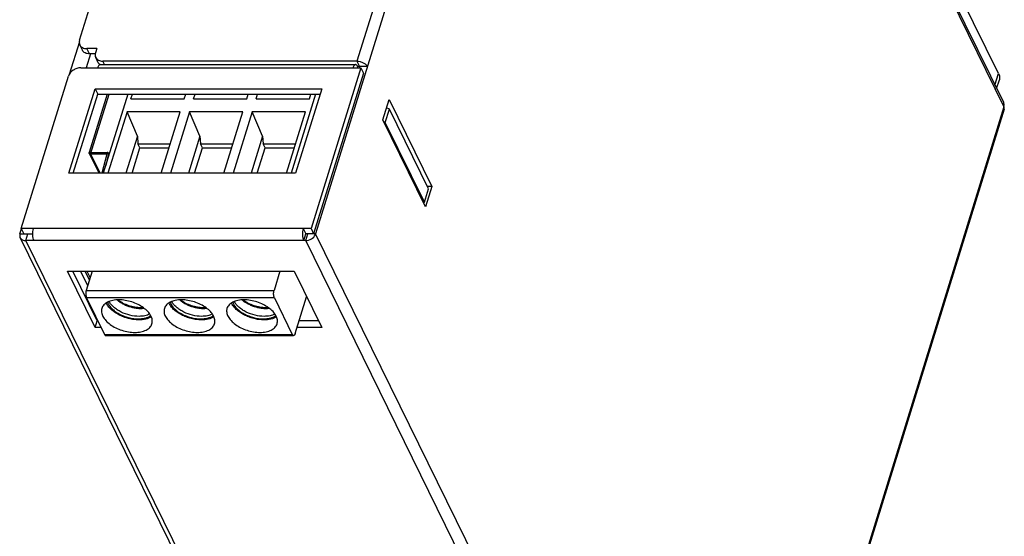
# Model space of a CAD drawing. Header units: millimetres. Extents: x 745 to 1756, y 7 to 641.
# Tile 17 of 29: x 1408 to 1501, y 294 to 343. Entities that reach past the tile are written whole.
import ezdxf

# ---------------------------------------------------------------- set-up
doc = ezdxf.new("R2010")
doc.units = ezdxf.units.MM
doc.header["$MEASUREMENT"] = 0
doc.layers.get('0').update_dxf_attribs({"lineweight": 0})

msp = doc.modelspace()

# ---------------------------------------------------------------- linework, layer by layer
at = {"color": 7, "lineweight": 25}
for p, q in [((1462.265, 410.846), (1439.995, 338.78)), ((1463.258, 410.639), (1500.412, 334.927)), ((1499.971, 337.635), (1463.976, 410.985)), ((1463.246, 410.349), (1436.134, 322.616)), ((1463.246, 410.349), (1500.461, 334.512)), ((1414.073, 340.738), (1421.456, 364.63)), ((1414.054, 340.581), (1413.11, 337.527)), ((1414.341, 339.8), (1414.097, 340.298)), ((1414.996, 339.458), (1414.752, 339.955)), ((1415.673, 339.955), (1414.752, 339.955)), ((1415.673, 339.955), (1415.552, 339.563)), ((1415.088, 339.458), (1414.685, 338.153)), ((1415.539, 339.458), (1414.996, 339.458)), ((1415.82, 338.625), (1415.576, 339.123)), ((1416.39, 338.456), (1416.231, 338.78)), ((1439.995, 338.78), (1416.231, 338.78)), ((1439.995, 338.78), (1440.239, 338.283)), ((1414.196, 338.153), (1440.354, 338.153)), ((1416.005, 338.456), (1439.861, 338.456)), ((1440.354, 338.153), (1435.706, 323.113)), ((1440.055, 338.283), (1440.015, 338.153)), ((1440.085, 338.22), (1440.055, 338.283)), ((1440.976, 338.283), (1440.055, 338.283)), ((1440.064, 338.153), (1440.085, 338.22)), ((1440.085, 338.22), (1440.104, 338.283)), ((1440.118, 338.153), (1440.085, 338.22)), ((1440.239, 338.283), (1440.199, 338.153)), ((1440.354, 338.153), (1440.598, 337.656)), ((1408.627, 323.113), (1413.032, 337.37)), ((1440.598, 337.656), (1435.95, 322.616)), ((1499.628, 336.524), (1499.971, 337.635)), ((1499.782, 336.21), (1500.04, 337.045)), ((1413.08, 328.283), (1415.525, 336.195)), ((1415.525, 336.195), (1415.769, 335.698)), ((1415.525, 336.195), (1436.709, 336.195)), ((1436.709, 336.195), (1434.264, 328.283)), ((1413.477, 328.283), (1415.769, 335.698)), ((1416.661, 335.698), (1414.972, 330.233)), ((1415.1, 330.085), (1416.834, 335.698)), ((1415.769, 335.698), (1436.555, 335.698)), ((1418.577, 335.698), (1416.286, 328.283)), ((1418.877, 335.238), (1419.02, 335.698)), ((1418.877, 335.238), (1423.851, 335.238)), ((1423.851, 335.238), (1423.993, 335.698)), ((1424.726, 335.238), (1424.868, 335.698)), ((1424.726, 335.238), (1429.7, 335.238)), ((1429.7, 335.238), (1429.842, 335.698)), ((1430.575, 335.238), (1430.717, 335.698)), ((1430.575, 335.238), (1435.549, 335.238)), ((1436.133, 335.698), (1433.842, 328.283)), ((1435.549, 335.238), (1435.691, 335.698)), ((1442.419, 333.3), (1442.999, 335.18)), ((1442.999, 335.18), (1446.996, 327.036)), ((1442.643, 333.037), (1443.03, 334.291)), ((1443.03, 334.291), (1442.766, 334.425)), ((1446.691, 326.831), (1443.03, 334.291)), ((1500.461, 334.512), (1473.349, 246.78)), ((1500.488, 334.276), (1478.218, 262.21)), ((1418.508, 334.041), (1416.728, 328.283)), ((1419.473, 331.751), (1418.508, 334.041)), ((1423.481, 334.041), (1418.508, 334.041)), ((1421.702, 328.283), (1423.481, 334.041)), ((1424.356, 334.041), (1422.577, 328.283)), ((1425.322, 331.751), (1424.356, 334.041)), ((1429.33, 334.041), (1424.356, 334.041)), ((1427.551, 328.283), (1429.33, 334.041)), ((1430.205, 334.041), (1428.426, 328.283)), ((1431.17, 331.751), (1430.205, 334.041)), ((1435.179, 334.041), (1430.205, 334.041)), ((1433.4, 328.283), (1435.179, 334.041)), ((1446.415, 325.156), (1442.419, 333.3)), ((1442.643, 333.037), (1442.516, 333.102)), ((1446.304, 325.578), (1442.643, 333.037)), ((1419.473, 331.751), (1418.401, 328.283)), ((1419.473, 331.751), (1419.53, 331.035)), ((1425.322, 331.751), (1424.25, 328.283)), ((1425.322, 331.751), (1425.379, 331.035)), ((1431.17, 331.751), (1430.099, 328.283)), ((1431.17, 331.751), (1431.227, 331.035)), ((1418.978, 328.283), (1419.713, 330.662)), ((1419.713, 330.662), (1419.53, 331.035)), ((1419.53, 331.035), (1422.552, 331.035)), ((1419.713, 330.662), (1422.437, 330.662)), ((1424.827, 328.283), (1425.562, 330.662)), ((1425.562, 330.662), (1425.379, 331.035)), ((1425.379, 331.035), (1428.401, 331.035)), ((1425.562, 330.662), (1428.286, 330.662)), ((1430.675, 328.283), (1431.41, 330.662)), ((1431.41, 330.662), (1431.227, 331.035)), ((1431.227, 331.035), (1434.25, 331.035)), ((1431.41, 330.662), (1434.135, 330.662)), ((1414.972, 330.233), (1416.65, 330.233)), ((1414.976, 330.15), (1415.892, 328.283)), ((1415.1, 330.085), (1415.984, 328.283)), ((1416.604, 330.085), (1415.1, 330.085)), ((1416.604, 330.085), (1416.158, 328.283)), ((1416.78, 330.093), (1416.515, 329.023)), ((1416.65, 330.233), (1416.604, 330.085)), ((1416.78, 330.093), (1416.604, 330.085)), ((1416.78, 330.093), (1416.773, 330.168)), ((1416.82, 330.011), (1416.78, 330.093)), ((1416.832, 330.049), (1416.804, 330.105)), ((1434.264, 328.283), (1413.08, 328.283)), ((1446.304, 325.578), (1446.691, 326.831)), ((1446.996, 327.036), (1446.415, 325.156)), ((1446.996, 327.036), (1446.59, 327.036)), ((1446.208, 325.578), (1446.304, 325.578)), ((1408.502, 322.616), (1408.645, 323.077)), ((1408.627, 323.113), (1408.871, 322.616)), ((1435.706, 323.113), (1408.627, 323.113)), ((1434.969, 323.113), (1435.213, 322.616)), ((1435.706, 323.113), (1435.95, 322.616)), ((1408.502, 322.616), (1409.666, 322.616)), ((1445.736, 246.427), (1408.521, 322.264)), ((1409.046, 321.989), (1409.239, 322.616)), ((1435.02, 321.989), (1435.213, 322.616)), ((1435.204, 321.989), (1435.397, 322.616)), ((1436.134, 322.616), (1435.213, 322.616)), ((1436.106, 322.542), (1436.134, 322.616)), ((1473.349, 246.78), (1436.134, 322.616)), ((1446.261, 246.153), (1409.046, 321.989)), ((1435.204, 321.989), (1409.046, 321.989)), ((1472.419, 246.153), (1435.204, 321.989)), ((1415.529, 313.846), (1412.936, 319.13)), ((1412.936, 319.13), (1434.12, 319.13)), ((1415.722, 314.473), (1413.437, 319.13)), ((1414.829, 317.776), (1414.165, 319.13)), ((1414.577, 319.13), (1414.988, 318.292)), ((1415.247, 319.13), (1414.692, 317.333)), ((1414.756, 319.13), (1415.058, 318.516)), ((1432.803, 319.13), (1432.248, 317.333)), ((1434.12, 319.13), (1436.713, 313.846)), ((1414.692, 317.333), (1432.248, 317.333)), ((1414.724, 316.631), (1416.401, 313.212)), ((1432.279, 316.631), (1414.724, 316.631)), ((1432.279, 316.631), (1433.957, 313.212)), ((1434.23, 313.293), (1435.295, 316.737)), ((1415.529, 313.846), (1415.722, 314.473)), ((1416.09, 313.846), (1415.529, 313.846)), ((1415.783, 314.473), (1415.722, 314.473)), ((1436.713, 313.846), (1434.401, 313.846)), ((1436.405, 314.473), (1434.595, 314.473)), ((1416.401, 313.212), (1433.957, 313.212)), ((1416.522, 313.104), (1434.078, 313.104))]:
    msp.add_line(p, q, dxfattribs=at)
for points, knots in [([(1414.073, 340.738), (1414.05, 340.664), (1414.039, 340.586), (1414.043, 340.508), (1414.047, 340.435), (1414.065, 340.362), (1414.097, 340.297)], [0, 0, 0, 0, 1, 1, 1, 2, 2, 2, 2]), ([(1414.097, 340.297), (1414.123, 340.245), (1414.158, 340.196), (1414.2, 340.154), (1414.244, 340.111), (1414.295, 340.074), (1414.35, 340.046), (1414.472, 339.982), (1414.615, 339.955), (1414.752, 339.955)], [0, 0, 0, 0, 1, 1, 1, 2, 2, 2, 3, 3, 3, 3]), ([(1414.996, 339.458), (1414.859, 339.458), (1414.716, 339.484), (1414.594, 339.548), (1414.539, 339.577), (1414.488, 339.613), (1414.444, 339.657), (1414.402, 339.699), (1414.367, 339.747), (1414.341, 339.8)], [0, 0, 0, 0, 1, 1, 1, 2, 2, 2, 3, 3, 3, 3]), ([(1415.552, 339.563), (1415.529, 339.489), (1415.518, 339.411), (1415.522, 339.333), (1415.526, 339.26), (1415.544, 339.187), (1415.576, 339.122)], [0, 0, 0, 0, 1, 1, 1, 2, 2, 2, 2]), ([(1415.576, 339.122), (1415.602, 339.07), (1415.637, 339.021), (1415.679, 338.979), (1415.723, 338.936), (1415.774, 338.899), (1415.829, 338.871), (1415.951, 338.807), (1416.094, 338.78), (1416.231, 338.78)], [0, 0, 0, 0, 1, 1, 1, 2, 2, 2, 3, 3, 3, 3]), ([(1439.995, 338.78), (1440.096, 338.78), (1440.197, 338.766), (1440.295, 338.742), (1440.396, 338.717), (1440.494, 338.681), (1440.587, 338.634), (1440.673, 338.591), (1440.754, 338.538), (1440.826, 338.473), (1440.886, 338.418), (1440.94, 338.355), (1440.976, 338.283)], [0, 0, 0, 0, 1, 1, 1, 2, 2, 2, 3, 3, 3, 4, 4, 4, 4]), ([(1414.196, 338.153), (1414.07, 338.153), (1413.944, 338.131), (1413.825, 338.094), (1413.7, 338.054), (1413.583, 337.998), (1413.473, 337.924), (1413.275, 337.789), (1413.102, 337.595), (1413.032, 337.37)], [0, 0, 0, 0, 1, 1, 1, 2, 2, 2, 3, 3, 3, 3]), ([(1416.006, 338.456), (1415.981, 338.456), (1415.957, 338.448), (1415.936, 338.436), (1415.91, 338.421), (1415.889, 338.4), (1415.87, 338.376), (1415.846, 338.347), (1415.827, 338.314), (1415.811, 338.28), (1415.791, 338.239), (1415.775, 338.197), (1415.761, 338.153)], [0, 0, 0, 0, 1, 1, 1, 2, 2, 2, 3, 3, 3, 4, 4, 4, 4]), ([(1415.968, 338.442), (1415.952, 338.454), (1415.937, 338.468), (1415.923, 338.482), (1415.881, 338.524), (1415.846, 338.572), (1415.82, 338.625)], [0, 0, 0, 0, 1, 1, 1, 2, 2, 2, 2]), ([(1439.861, 338.456), (1439.837, 338.456), (1439.813, 338.448), (1439.791, 338.436), (1439.765, 338.421), (1439.744, 338.4), (1439.725, 338.376), (1439.702, 338.347), (1439.683, 338.314), (1439.666, 338.28), (1439.646, 338.239), (1439.63, 338.197), (1439.617, 338.153)], [0, 0, 0, 0, 1, 1, 1, 2, 2, 2, 3, 3, 3, 4, 4, 4, 4]), ([(1439.97, 338.406), (1439.961, 338.413), (1439.953, 338.421), (1439.943, 338.427), (1439.919, 338.444), (1439.89, 338.456), (1439.861, 338.456)], [0, 0, 0, 0, 1, 1, 1, 2, 2, 2, 2]), ([(1440.055, 338.283), (1440.048, 338.295), (1440.042, 338.307), (1440.035, 338.32), (1440.017, 338.351), (1439.996, 338.381), (1439.97, 338.406)], [0, 0, 0, 0, 1, 1, 1, 2, 2, 2, 2]), ([(1499.971, 337.635), (1500.018, 337.54), (1500.052, 337.437), (1500.064, 337.331), (1500.075, 337.235), (1500.068, 337.136), (1500.04, 337.045)], [0, 0, 0, 0, 1, 1, 1, 2, 2, 2, 2]), ([(1500.412, 334.927), (1500.437, 334.875), (1500.451, 334.817), (1500.455, 334.759), (1500.458, 334.696), (1500.449, 334.634), (1500.43, 334.574)], [0, 0, 0, 0, 1, 1, 1, 2, 2, 2, 2]), ([(1500.488, 334.276), (1500.5, 334.313), (1500.502, 334.352), (1500.498, 334.39), (1500.493, 334.433), (1500.479, 334.474), (1500.461, 334.512)], [0, 0, 0, 0, 1, 1, 1, 2, 2, 2, 2]), ([(1414.976, 330.15), (1414.967, 330.168), (1414.965, 330.19), (1414.967, 330.211), (1414.968, 330.218), (1414.97, 330.226), (1414.972, 330.233)], [0, 0, 0, 0, 1, 1, 1, 2, 2, 2, 2]), ([(1415.037, 330.097), (1415.03, 330.099), (1415.024, 330.102), (1415.017, 330.106), (1415, 330.117), (1414.985, 330.132), (1414.976, 330.15)], [0, 0, 0, 0, 1, 1, 1, 2, 2, 2, 2]), ([(1416.728, 330.214), (1416.722, 330.217), (1416.717, 330.22), (1416.711, 330.222), (1416.691, 330.229), (1416.67, 330.233), (1416.65, 330.233)], [0, 0, 0, 0, 1, 1, 1, 2, 2, 2, 2]), ([(1416.773, 330.168), (1416.766, 330.182), (1416.755, 330.195), (1416.742, 330.205), (1416.738, 330.208), (1416.733, 330.211), (1416.728, 330.214)], [0, 0, 0, 0, 1, 1, 1, 2, 2, 2, 2]), ([(1409.732, 323.113), (1409.704, 323.023), (1409.687, 322.93), (1409.677, 322.836), (1409.665, 322.732), (1409.662, 322.628), (1409.667, 322.525), (1409.671, 322.425), (1409.683, 322.325), (1409.704, 322.227), (1409.721, 322.145), (1409.746, 322.064), (1409.782, 321.989)], [0, 0, 0, 0, 1, 1, 1, 2, 2, 2, 3, 3, 3, 4, 4, 4, 4]), ([(1434.969, 323.113), (1434.941, 323.023), (1434.924, 322.93), (1434.914, 322.836), (1434.902, 322.732), (1434.899, 322.628), (1434.904, 322.525), (1434.908, 322.425), (1434.92, 322.325), (1434.941, 322.227), (1434.959, 322.145), (1434.983, 322.064), (1435.02, 321.989)], [0, 0, 0, 0, 1, 1, 1, 2, 2, 2, 3, 3, 3, 4, 4, 4, 4]), ([(1408.502, 322.616), (1408.484, 322.557), (1408.475, 322.494), (1408.478, 322.432), (1408.481, 322.373), (1408.496, 322.315), (1408.521, 322.263)], [0, 0, 0, 0, 1, 1, 1, 2, 2, 2, 2]), ([(1408.521, 322.263), (1408.542, 322.221), (1408.57, 322.182), (1408.604, 322.149), (1408.639, 322.114), (1408.68, 322.085), (1408.724, 322.062), (1408.822, 322.011), (1408.936, 321.989), (1409.046, 321.989)], [0, 0, 0, 0, 1, 1, 1, 2, 2, 2, 3, 3, 3, 3]), ([(1435.204, 321.989), (1435.391, 321.989), (1435.578, 322.047), (1435.742, 322.147), (1435.898, 322.243), (1436.033, 322.379), (1436.106, 322.542)], [0, 0, 0, 0, 1, 1, 1, 2, 2, 2, 2]), ([(1414.692, 317.333), (1414.675, 317.277), (1414.664, 317.219), (1414.657, 317.16), (1414.65, 317.095), (1414.648, 317.03), (1414.651, 316.965), (1414.654, 316.903), (1414.661, 316.841), (1414.674, 316.78), (1414.685, 316.728), (1414.701, 316.678), (1414.724, 316.631)], [0, 0, 0, 0, 1, 1, 1, 2, 2, 2, 3, 3, 3, 4, 4, 4, 4]), ([(1432.279, 316.631), (1432.256, 316.678), (1432.241, 316.728), (1432.23, 316.78), (1432.217, 316.841), (1432.209, 316.903), (1432.207, 316.965), (1432.204, 317.03), (1432.206, 317.095), (1432.213, 317.16), (1432.219, 317.219), (1432.23, 317.277), (1432.248, 317.333)], [0, 0, 0, 0, 1, 1, 1, 2, 2, 2, 3, 3, 3, 4, 4, 4, 4]), ([(1417.744, 316.444), (1417.552, 316.444), (1417.36, 316.428), (1417.171, 316.39), (1417.006, 316.356), (1416.844, 316.305), (1416.693, 316.229), (1416.626, 316.196), (1416.562, 316.157), (1416.501, 316.113), (1416.445, 316.072), (1416.392, 316.026), (1416.345, 315.975), (1416.3, 315.927), (1416.261, 315.874), (1416.227, 315.818), (1416.195, 315.763), (1416.169, 315.705), (1416.151, 315.645)], [0, 0, 0, 0, 1, 1, 1, 2, 2, 2, 3, 3, 3, 4, 4, 4, 5, 5, 5, 6, 6, 6, 6]), ([(1419.602, 314.573), (1419.446, 314.573), (1419.29, 314.584), (1419.135, 314.604), (1418.974, 314.625), (1418.815, 314.656), (1418.657, 314.695), (1418.498, 314.736), (1418.341, 314.785), (1418.188, 314.843), (1418.036, 314.901), (1417.888, 314.967), (1417.745, 315.042), (1417.607, 315.113), (1417.474, 315.194), (1417.347, 315.283), (1417.228, 315.366), (1417.115, 315.457), (1417.009, 315.557), (1416.914, 315.647), (1416.825, 315.746), (1416.747, 315.852), (1416.677, 315.948), (1416.616, 316.05), (1416.57, 316.158)], [0, 0, 0, 0, 1, 1, 1, 2, 2, 2, 3, 3, 3, 4, 4, 4, 5, 5, 5, 6, 6, 6, 7, 7, 7, 8, 8, 8, 8]), ([(1416.684, 316.219), (1416.722, 316.115), (1416.774, 316.016), (1416.836, 315.924), (1416.906, 315.82), (1416.987, 315.724), (1417.075, 315.636), (1417.173, 315.538), (1417.279, 315.449), (1417.39, 315.367), (1417.511, 315.279), (1417.637, 315.201), (1417.768, 315.13), (1417.905, 315.056), (1418.047, 314.991), (1418.192, 314.934), (1418.34, 314.876), (1418.491, 314.827), (1418.644, 314.788), (1418.796, 314.748), (1418.95, 314.718), (1419.106, 314.697), (1419.255, 314.677), (1419.406, 314.667), (1419.556, 314.667)], [0, 0, 0, 0, 1, 1, 1, 2, 2, 2, 3, 3, 3, 4, 4, 4, 5, 5, 5, 6, 6, 6, 7, 7, 7, 8, 8, 8, 8]), ([(1419.629, 314.902), (1419.344, 314.902), (1419.06, 314.939), (1418.782, 315.006), (1418.497, 315.075), (1418.219, 315.175), (1417.957, 315.305), (1417.831, 315.367), (1417.708, 315.437), (1417.59, 315.514), (1417.48, 315.587), (1417.373, 315.666), (1417.273, 315.753), (1417.181, 315.834), (1417.095, 315.92), (1417.017, 316.014), (1416.947, 316.099), (1416.884, 316.19), (1416.832, 316.287)], [0, 0, 0, 0, 1, 1, 1, 2, 2, 2, 3, 3, 3, 4, 4, 4, 5, 5, 5, 6, 6, 6, 6]), ([(1417.578, 316.432), (1417.661, 316.364), (1417.748, 316.301), (1417.838, 316.242), (1417.931, 316.181), (1418.027, 316.125), (1418.126, 316.073), (1418.228, 316.02), (1418.332, 315.972), (1418.438, 315.929), (1418.545, 315.885), (1418.655, 315.845), (1418.766, 315.811), (1418.877, 315.777), (1418.989, 315.747), (1419.103, 315.723), (1419.215, 315.699), (1419.328, 315.68), (1419.442, 315.666), (1419.553, 315.653), (1419.664, 315.645), (1419.776, 315.643), (1419.883, 315.641), (1419.99, 315.644), (1420.097, 315.653)], [0, 0, 0, 0, 1, 1, 1, 2, 2, 2, 3, 3, 3, 4, 4, 4, 5, 5, 5, 6, 6, 6, 7, 7, 7, 8, 8, 8, 8]), ([(1419.778, 315.703), (1419.595, 315.703), (1419.412, 315.72), (1419.231, 315.751), (1419.043, 315.783), (1418.858, 315.831), (1418.678, 315.893), (1418.499, 315.954), (1418.325, 316.029), (1418.159, 316.118), (1418.079, 316.16), (1418, 316.206), (1417.924, 316.256), (1417.852, 316.304), (1417.781, 316.354), (1417.713, 316.409)], [0, 0, 0, 0, 1, 1, 1, 2, 2, 2, 3, 3, 3, 4, 4, 4, 5, 5, 5, 5]), ([(1420.832, 314.198), (1420.85, 314.256), (1420.861, 314.316), (1420.866, 314.377), (1420.871, 314.439), (1420.869, 314.502), (1420.86, 314.564), (1420.852, 314.63), (1420.836, 314.695), (1420.815, 314.758), (1420.793, 314.826), (1420.764, 314.891), (1420.731, 314.954), (1420.658, 315.095), (1420.562, 315.224), (1420.454, 315.342), (1420.331, 315.476), (1420.193, 315.595), (1420.046, 315.702), (1419.885, 315.819), (1419.714, 315.921), (1419.536, 316.01), (1419.349, 316.103), (1419.155, 316.182), (1418.956, 316.246), (1418.756, 316.31), (1418.552, 316.36), (1418.345, 316.394), (1418.146, 316.426), (1417.945, 316.444), (1417.744, 316.444)], [0, 0, 0, 0, 1, 1, 1, 2, 2, 2, 3, 3, 3, 4, 4, 4, 5, 5, 5, 6, 6, 6, 7, 7, 7, 8, 8, 8, 9, 9, 9, 10, 10, 10, 10]), ([(1420.021, 315.714), (1420.001, 315.712), (1419.982, 315.711), (1419.962, 315.709), (1419.9, 315.705), (1419.839, 315.703), (1419.778, 315.703)], [0, 0, 0, 0, 1, 1, 1, 2, 2, 2, 2]), ([(1423.593, 316.444), (1423.401, 316.444), (1423.209, 316.428), (1423.02, 316.39), (1422.855, 316.356), (1422.692, 316.305), (1422.542, 316.229), (1422.475, 316.196), (1422.411, 316.157), (1422.35, 316.113), (1422.294, 316.072), (1422.241, 316.026), (1422.194, 315.975), (1422.149, 315.927), (1422.109, 315.874), (1422.076, 315.818), (1422.044, 315.763), (1422.018, 315.705), (1421.999, 315.645)], [0, 0, 0, 0, 1, 1, 1, 2, 2, 2, 3, 3, 3, 4, 4, 4, 5, 5, 5, 6, 6, 6, 6]), ([(1425.451, 314.573), (1425.295, 314.573), (1425.139, 314.584), (1424.984, 314.604), (1424.823, 314.625), (1424.664, 314.656), (1424.506, 314.695), (1424.347, 314.736), (1424.19, 314.785), (1424.036, 314.843), (1423.885, 314.901), (1423.737, 314.967), (1423.593, 315.042), (1423.456, 315.113), (1423.322, 315.194), (1423.195, 315.283), (1423.077, 315.366), (1422.963, 315.457), (1422.858, 315.557), (1422.762, 315.647), (1422.674, 315.746), (1422.596, 315.852), (1422.526, 315.948), (1422.465, 316.05), (1422.418, 316.158)], [0, 0, 0, 0, 1, 1, 1, 2, 2, 2, 3, 3, 3, 4, 4, 4, 5, 5, 5, 6, 6, 6, 7, 7, 7, 8, 8, 8, 8]), ([(1422.532, 316.219), (1422.57, 316.115), (1422.623, 316.016), (1422.685, 315.924), (1422.755, 315.82), (1422.836, 315.724), (1422.924, 315.636), (1423.022, 315.538), (1423.128, 315.449), (1423.239, 315.367), (1423.359, 315.279), (1423.486, 315.201), (1423.617, 315.13), (1423.754, 315.056), (1423.896, 314.991), (1424.041, 314.934), (1424.188, 314.876), (1424.34, 314.827), (1424.493, 314.788), (1424.645, 314.748), (1424.799, 314.718), (1424.954, 314.697), (1425.104, 314.677), (1425.254, 314.667), (1425.405, 314.667)], [0, 0, 0, 0, 1, 1, 1, 2, 2, 2, 3, 3, 3, 4, 4, 4, 5, 5, 5, 6, 6, 6, 7, 7, 7, 8, 8, 8, 8]), ([(1425.477, 314.902), (1425.193, 314.902), (1424.908, 314.939), (1424.631, 315.006), (1424.345, 315.075), (1424.068, 315.175), (1423.805, 315.305), (1423.679, 315.367), (1423.557, 315.437), (1423.439, 315.514), (1423.328, 315.587), (1423.222, 315.666), (1423.122, 315.753), (1423.03, 315.834), (1422.944, 315.92), (1422.866, 316.014), (1422.796, 316.099), (1422.733, 316.19), (1422.681, 316.287)], [0, 0, 0, 0, 1, 1, 1, 2, 2, 2, 3, 3, 3, 4, 4, 4, 5, 5, 5, 6, 6, 6, 6]), ([(1423.427, 316.432), (1423.51, 316.364), (1423.596, 316.301), (1423.686, 316.242), (1423.78, 316.181), (1423.876, 316.125), (1423.975, 316.073), (1424.077, 316.02), (1424.181, 315.972), (1424.287, 315.929), (1424.394, 315.885), (1424.504, 315.845), (1424.615, 315.811), (1424.726, 315.777), (1424.838, 315.747), (1424.952, 315.723), (1425.064, 315.699), (1425.177, 315.68), (1425.291, 315.666), (1425.402, 315.653), (1425.513, 315.645), (1425.624, 315.643), (1425.732, 315.641), (1425.839, 315.644), (1425.946, 315.653)], [0, 0, 0, 0, 1, 1, 1, 2, 2, 2, 3, 3, 3, 4, 4, 4, 5, 5, 5, 6, 6, 6, 7, 7, 7, 8, 8, 8, 8]), ([(1425.627, 315.703), (1425.444, 315.703), (1425.261, 315.72), (1425.08, 315.751), (1424.892, 315.783), (1424.707, 315.831), (1424.527, 315.893), (1424.348, 315.954), (1424.174, 316.028), (1424.008, 316.117), (1423.928, 316.16), (1423.849, 316.206), (1423.773, 316.256), (1423.7, 316.304), (1423.629, 316.354), (1423.561, 316.409)], [0, 0, 0, 0, 1, 1, 1, 2, 2, 2, 3, 3, 3, 4, 4, 4, 5, 5, 5, 5]), ([(1426.681, 314.198), (1426.699, 314.256), (1426.71, 314.316), (1426.715, 314.377), (1426.72, 314.439), (1426.717, 314.502), (1426.709, 314.564), (1426.7, 314.63), (1426.685, 314.695), (1426.664, 314.758), (1426.642, 314.826), (1426.613, 314.891), (1426.58, 314.954), (1426.507, 315.095), (1426.41, 315.224), (1426.303, 315.342), (1426.18, 315.476), (1426.042, 315.595), (1425.895, 315.702), (1425.734, 315.819), (1425.563, 315.921), (1425.385, 316.01), (1425.198, 316.103), (1425.003, 316.182), (1424.805, 316.246), (1424.605, 316.31), (1424.401, 316.36), (1424.194, 316.394), (1423.995, 316.426), (1423.794, 316.444), (1423.593, 316.444)], [0, 0, 0, 0, 1, 1, 1, 2, 2, 2, 3, 3, 3, 4, 4, 4, 5, 5, 5, 6, 6, 6, 7, 7, 7, 8, 8, 8, 9, 9, 9, 10, 10, 10, 10]), ([(1425.87, 315.714), (1425.85, 315.712), (1425.83, 315.711), (1425.81, 315.709), (1425.749, 315.705), (1425.688, 315.703), (1425.627, 315.703)], [0, 0, 0, 0, 1, 1, 1, 2, 2, 2, 2]), ([(1429.442, 316.444), (1429.25, 316.444), (1429.057, 316.428), (1428.869, 316.39), (1428.704, 316.356), (1428.541, 316.305), (1428.391, 316.229), (1428.324, 316.196), (1428.259, 316.157), (1428.199, 316.113), (1428.142, 316.072), (1428.09, 316.026), (1428.042, 315.975), (1427.998, 315.927), (1427.958, 315.874), (1427.925, 315.818), (1427.893, 315.763), (1427.867, 315.705), (1427.848, 315.645)], [0, 0, 0, 0, 1, 1, 1, 2, 2, 2, 3, 3, 3, 4, 4, 4, 5, 5, 5, 6, 6, 6, 6]), ([(1431.299, 314.573), (1431.144, 314.573), (1430.988, 314.584), (1430.833, 314.604), (1430.672, 314.625), (1430.512, 314.656), (1430.355, 314.695), (1430.196, 314.736), (1430.039, 314.785), (1429.885, 314.843), (1429.734, 314.901), (1429.586, 314.967), (1429.442, 315.042), (1429.305, 315.113), (1429.171, 315.194), (1429.044, 315.283), (1428.925, 315.366), (1428.812, 315.457), (1428.707, 315.557), (1428.611, 315.647), (1428.522, 315.746), (1428.444, 315.852), (1428.375, 315.948), (1428.314, 316.05), (1428.267, 316.158)], [0, 0, 0, 0, 1, 1, 1, 2, 2, 2, 3, 3, 3, 4, 4, 4, 5, 5, 5, 6, 6, 6, 7, 7, 7, 8, 8, 8, 8]), ([(1428.381, 316.219), (1428.419, 316.115), (1428.472, 316.016), (1428.534, 315.924), (1428.604, 315.82), (1428.685, 315.724), (1428.773, 315.636), (1428.87, 315.538), (1428.976, 315.449), (1429.088, 315.367), (1429.208, 315.279), (1429.335, 315.201), (1429.465, 315.13), (1429.602, 315.056), (1429.744, 314.991), (1429.889, 314.934), (1430.037, 314.876), (1430.188, 314.827), (1430.342, 314.788), (1430.493, 314.748), (1430.648, 314.718), (1430.803, 314.697), (1430.952, 314.677), (1431.103, 314.667), (1431.254, 314.667)], [0, 0, 0, 0, 1, 1, 1, 2, 2, 2, 3, 3, 3, 4, 4, 4, 5, 5, 5, 6, 6, 6, 7, 7, 7, 8, 8, 8, 8]), ([(1431.326, 314.902), (1431.042, 314.902), (1430.757, 314.939), (1430.48, 315.006), (1430.194, 315.075), (1429.917, 315.175), (1429.654, 315.305), (1429.528, 315.367), (1429.405, 315.437), (1429.288, 315.514), (1429.177, 315.587), (1429.071, 315.666), (1428.971, 315.753), (1428.879, 315.834), (1428.793, 315.92), (1428.715, 316.014), (1428.645, 316.099), (1428.581, 316.19), (1428.529, 316.287)], [0, 0, 0, 0, 1, 1, 1, 2, 2, 2, 3, 3, 3, 4, 4, 4, 5, 5, 5, 6, 6, 6, 6]), ([(1429.275, 316.432), (1429.358, 316.364), (1429.445, 316.301), (1429.535, 316.242), (1429.628, 316.181), (1429.725, 316.125), (1429.824, 316.073), (1429.925, 316.02), (1430.029, 315.972), (1430.135, 315.929), (1430.243, 315.885), (1430.352, 315.845), (1430.463, 315.811), (1430.574, 315.777), (1430.687, 315.747), (1430.801, 315.723), (1430.913, 315.699), (1431.026, 315.68), (1431.14, 315.666), (1431.25, 315.653), (1431.362, 315.645), (1431.473, 315.643), (1431.58, 315.641), (1431.688, 315.644), (1431.795, 315.653)], [0, 0, 0, 0, 1, 1, 1, 2, 2, 2, 3, 3, 3, 4, 4, 4, 5, 5, 5, 6, 6, 6, 7, 7, 7, 8, 8, 8, 8]), ([(1431.475, 315.703), (1431.293, 315.703), (1431.11, 315.72), (1430.929, 315.751), (1430.741, 315.783), (1430.556, 315.831), (1430.376, 315.893), (1430.197, 315.954), (1430.023, 316.028), (1429.856, 316.117), (1429.776, 316.16), (1429.698, 316.206), (1429.622, 316.256), (1429.549, 316.304), (1429.478, 316.354), (1429.41, 316.409)], [0, 0, 0, 0, 1, 1, 1, 2, 2, 2, 3, 3, 3, 4, 4, 4, 5, 5, 5, 5]), ([(1432.53, 314.198), (1432.548, 314.256), (1432.559, 314.316), (1432.564, 314.377), (1432.568, 314.439), (1432.566, 314.502), (1432.558, 314.564), (1432.549, 314.63), (1432.534, 314.695), (1432.513, 314.758), (1432.49, 314.826), (1432.462, 314.891), (1432.429, 314.954), (1432.355, 315.095), (1432.259, 315.224), (1432.151, 315.342), (1432.029, 315.476), (1431.891, 315.595), (1431.744, 315.702), (1431.583, 315.819), (1431.411, 315.921), (1431.233, 316.01), (1431.046, 316.103), (1430.852, 316.182), (1430.653, 316.246), (1430.454, 316.31), (1430.25, 316.36), (1430.043, 316.394), (1429.844, 316.426), (1429.643, 316.444), (1429.442, 316.444)], [0, 0, 0, 0, 1, 1, 1, 2, 2, 2, 3, 3, 3, 4, 4, 4, 5, 5, 5, 6, 6, 6, 7, 7, 7, 8, 8, 8, 9, 9, 9, 10, 10, 10, 10]), ([(1431.719, 315.714), (1431.699, 315.712), (1431.679, 315.711), (1431.659, 315.709), (1431.598, 315.705), (1431.537, 315.703), (1431.475, 315.703)], [0, 0, 0, 0, 1, 1, 1, 2, 2, 2, 2]), ([(1416.151, 315.645), (1416.133, 315.587), (1416.121, 315.527), (1416.117, 315.466), (1416.112, 315.404), (1416.114, 315.341), (1416.123, 315.279), (1416.131, 315.213), (1416.147, 315.148), (1416.168, 315.085), (1416.19, 315.017), (1416.218, 314.952), (1416.251, 314.889), (1416.325, 314.748), (1416.421, 314.619), (1416.529, 314.501), (1416.652, 314.367), (1416.79, 314.248), (1416.936, 314.141), (1417.097, 314.024), (1417.269, 313.922), (1417.447, 313.833), (1417.634, 313.74), (1417.828, 313.661), (1418.027, 313.597), (1418.227, 313.533), (1418.431, 313.483), (1418.638, 313.449), (1418.836, 313.416), (1419.038, 313.398), (1419.239, 313.398)], [0, 0, 0, 0, 1, 1, 1, 2, 2, 2, 3, 3, 3, 4, 4, 4, 5, 5, 5, 6, 6, 6, 7, 7, 7, 8, 8, 8, 9, 9, 9, 10, 10, 10, 10]), ([(1419.556, 314.667), (1419.671, 314.667), (1419.785, 314.673), (1419.899, 314.687), (1420.004, 314.699), (1420.109, 314.718), (1420.212, 314.746), (1420.392, 314.793), (1420.568, 314.866), (1420.718, 314.974)], [0, 0, 0, 0, 1, 1, 1, 2, 2, 2, 3, 3, 3, 3]), ([(1420.774, 314.857), (1420.616, 314.757), (1420.437, 314.69), (1420.255, 314.646), (1420.041, 314.594), (1419.821, 314.573), (1419.602, 314.573)], [0, 0, 0, 0, 1, 1, 1, 2, 2, 2, 2]), ([(1420.632, 315.112), (1420.489, 315.038), (1420.335, 314.988), (1420.177, 314.955), (1419.997, 314.917), (1419.812, 314.902), (1419.629, 314.902)], [0, 0, 0, 0, 1, 1, 1, 2, 2, 2, 2]), ([(1421.999, 315.645), (1421.982, 315.587), (1421.97, 315.527), (1421.966, 315.466), (1421.961, 315.404), (1421.963, 315.341), (1421.971, 315.279), (1421.98, 315.213), (1421.996, 315.148), (1422.016, 315.085), (1422.039, 315.017), (1422.067, 314.952), (1422.1, 314.889), (1422.174, 314.748), (1422.27, 314.619), (1422.378, 314.501), (1422.5, 314.367), (1422.638, 314.248), (1422.785, 314.141), (1422.946, 314.024), (1423.118, 313.922), (1423.296, 313.833), (1423.483, 313.74), (1423.677, 313.661), (1423.876, 313.597), (1424.075, 313.533), (1424.279, 313.483), (1424.486, 313.449), (1424.685, 313.416), (1424.886, 313.398), (1425.088, 313.398)], [0, 0, 0, 0, 1, 1, 1, 2, 2, 2, 3, 3, 3, 4, 4, 4, 5, 5, 5, 6, 6, 6, 7, 7, 7, 8, 8, 8, 9, 9, 9, 10, 10, 10, 10]), ([(1425.405, 314.667), (1425.519, 314.667), (1425.634, 314.673), (1425.747, 314.687), (1425.853, 314.699), (1425.958, 314.718), (1426.061, 314.746), (1426.241, 314.793), (1426.417, 314.866), (1426.567, 314.974)], [0, 0, 0, 0, 1, 1, 1, 2, 2, 2, 3, 3, 3, 3]), ([(1426.623, 314.857), (1426.465, 314.757), (1426.286, 314.69), (1426.103, 314.646), (1425.889, 314.594), (1425.67, 314.573), (1425.451, 314.573)], [0, 0, 0, 0, 1, 1, 1, 2, 2, 2, 2]), ([(1426.48, 315.112), (1426.338, 315.038), (1426.183, 314.988), (1426.026, 314.955), (1425.845, 314.917), (1425.661, 314.902), (1425.477, 314.902)], [0, 0, 0, 0, 1, 1, 1, 2, 2, 2, 2]), ([(1427.848, 315.645), (1427.83, 315.587), (1427.819, 315.527), (1427.814, 315.466), (1427.809, 315.404), (1427.812, 315.341), (1427.82, 315.279), (1427.829, 315.213), (1427.844, 315.148), (1427.865, 315.085), (1427.887, 315.017), (1427.916, 314.952), (1427.949, 314.889), (1428.023, 314.748), (1428.119, 314.619), (1428.226, 314.501), (1428.349, 314.367), (1428.487, 314.248), (1428.634, 314.141), (1428.795, 314.024), (1428.966, 313.922), (1429.145, 313.833), (1429.332, 313.74), (1429.526, 313.661), (1429.725, 313.597), (1429.924, 313.533), (1430.128, 313.483), (1430.335, 313.449), (1430.534, 313.416), (1430.735, 313.398), (1430.936, 313.398)], [0, 0, 0, 0, 1, 1, 1, 2, 2, 2, 3, 3, 3, 4, 4, 4, 5, 5, 5, 6, 6, 6, 7, 7, 7, 8, 8, 8, 9, 9, 9, 10, 10, 10, 10]), ([(1431.254, 314.667), (1431.368, 314.667), (1431.483, 314.673), (1431.596, 314.687), (1431.702, 314.699), (1431.806, 314.718), (1431.91, 314.746), (1432.09, 314.793), (1432.266, 314.866), (1432.416, 314.974)], [0, 0, 0, 0, 1, 1, 1, 2, 2, 2, 3, 3, 3, 3]), ([(1432.471, 314.857), (1432.313, 314.757), (1432.135, 314.69), (1431.952, 314.646), (1431.738, 314.594), (1431.518, 314.573), (1431.299, 314.573)], [0, 0, 0, 0, 1, 1, 1, 2, 2, 2, 2]), ([(1432.329, 315.112), (1432.187, 315.038), (1432.032, 314.988), (1431.875, 314.955), (1431.694, 314.917), (1431.51, 314.902), (1431.326, 314.902)], [0, 0, 0, 0, 1, 1, 1, 2, 2, 2, 2]), ([(1419.239, 313.398), (1419.431, 313.398), (1419.623, 313.415), (1419.812, 313.453), (1419.977, 313.487), (1420.139, 313.538), (1420.289, 313.614), (1420.356, 313.647), (1420.421, 313.686), (1420.482, 313.73), (1420.538, 313.771), (1420.591, 313.817), (1420.638, 313.868), (1420.683, 313.916), (1420.722, 313.968), (1420.756, 314.025), (1420.788, 314.079), (1420.814, 314.138), (1420.832, 314.198)], [0, 0, 0, 0, 1, 1, 1, 2, 2, 2, 3, 3, 3, 4, 4, 4, 5, 5, 5, 6, 6, 6, 6]), ([(1425.088, 313.398), (1425.279, 313.398), (1425.472, 313.415), (1425.66, 313.453), (1425.826, 313.487), (1425.988, 313.538), (1426.138, 313.614), (1426.205, 313.647), (1426.27, 313.686), (1426.33, 313.73), (1426.387, 313.771), (1426.439, 313.817), (1426.487, 313.868), (1426.531, 313.916), (1426.571, 313.968), (1426.604, 314.025), (1426.636, 314.079), (1426.662, 314.138), (1426.681, 314.198)], [0, 0, 0, 0, 1, 1, 1, 2, 2, 2, 3, 3, 3, 4, 4, 4, 5, 5, 5, 6, 6, 6, 6]), ([(1430.936, 313.398), (1431.128, 313.398), (1431.32, 313.415), (1431.509, 313.453), (1431.674, 313.487), (1431.837, 313.538), (1431.987, 313.614), (1432.054, 313.647), (1432.119, 313.686), (1432.179, 313.73), (1432.235, 313.771), (1432.288, 313.817), (1432.335, 313.868), (1432.38, 313.916), (1432.42, 313.968), (1432.453, 314.025), (1432.485, 314.079), (1432.511, 314.138), (1432.53, 314.198)], [0, 0, 0, 0, 1, 1, 1, 2, 2, 2, 3, 3, 3, 4, 4, 4, 5, 5, 5, 6, 6, 6, 6]), ([(1416.401, 313.212), (1416.409, 313.196), (1416.418, 313.18), (1416.428, 313.166), (1416.437, 313.153), (1416.447, 313.142), (1416.458, 313.132), (1416.468, 313.123), (1416.478, 313.116), (1416.49, 313.111), (1416.5, 313.106), (1416.511, 313.104), (1416.522, 313.104)], [0, 0, 0, 0, 1, 1, 1, 2, 2, 2, 3, 3, 3, 4, 4, 4, 4]), ([(1434.078, 313.104), (1434.067, 313.104), (1434.056, 313.106), (1434.045, 313.111), (1434.034, 313.116), (1434.023, 313.123), (1434.014, 313.132), (1434.002, 313.142), (1433.993, 313.153), (1433.984, 313.166), (1433.974, 313.18), (1433.965, 313.196), (1433.957, 313.212)], [0, 0, 0, 0, 1, 1, 1, 2, 2, 2, 3, 3, 3, 4, 4, 4, 4]), ([(1434.23, 313.293), (1434.222, 313.266), (1434.212, 313.239), (1434.199, 313.213), (1434.189, 313.192), (1434.177, 313.172), (1434.162, 313.153), (1434.151, 313.139), (1434.137, 313.126), (1434.121, 313.116), (1434.108, 313.109), (1434.093, 313.104), (1434.078, 313.104)], [0, 0, 0, 0, 1, 1, 1, 2, 2, 2, 3, 3, 3, 4, 4, 4, 4])]:
    msp.add_open_spline(points, degree=3, knots=knots, dxfattribs=at)
for points in [[(1415.1, 330.085), (1415.078, 330.085), (1415.057, 330.089), (1415.037, 330.097)], [(1417.676, 316.439), (1417.688, 316.429), (1417.7, 316.419), (1417.713, 316.409)], [(1423.524, 316.439), (1423.537, 316.429), (1423.549, 316.419), (1423.561, 316.409)], [(1429.373, 316.439), (1429.385, 316.429), (1429.398, 316.419), (1429.41, 316.409)]]:
    msp.add_open_spline(points, degree=3, dxfattribs=at)

doc.saveas('drawing.dxf')
